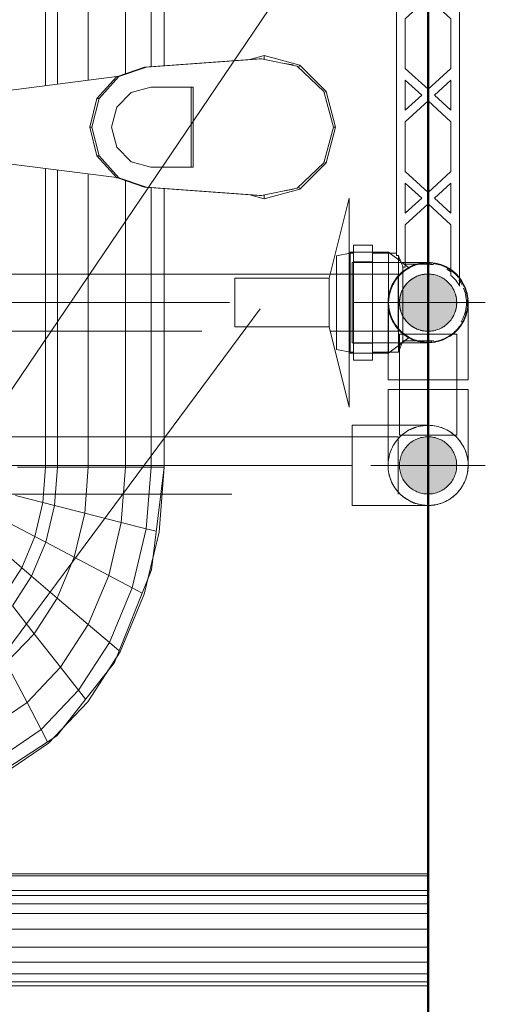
# Model space of a CAD drawing. Header units: millimetres. Extents: x -121 to 19418, y 4737 to 43947.
# Tile 13 of 42: x 12935 to 13098, y 40302 to 40646. Entities that reach past the tile are written whole.
import ezdxf

# ---------------------------------------------------------------- set-up
doc = ezdxf.new("R2010")
doc.units = ezdxf.units.MM
for name, pattern in [('ADSK_Осевая', [700, 500, -100, 0, -100]), ('ADSK_Скрыто', [300, 150, -150]), ('ADSK_Штриховая_ш3 п1_5', [225, 150, -75])]:
    doc.linetypes.add(name, pattern=pattern)
for name, color, linetype, lineweight in [('A-DETL-____-HDLN', 90, 'ADSK_Скрыто', 9), ('A-DETL-____-MBND', 5, 'ADSK_Штриховая_ш3 п1_5', 20), ('A-WALL-____-MCUT', 113, 'Continuous', 50), ('A-WALL-____-OTLN', 113, 'Continuous', 20), ('M-EQPM-____-OTLN', 50, 'Continuous', 20), ('P-PIPE-____-CNTR', 3, 'ADSK_Осевая', 20), ('P-PIPE-____-IDEN', 2, 'Continuous', 20), ('P-PIPE-____-OTLN', 3, 'Continuous', 20)]:
    doc.layers.add(name, color=color, linetype=linetype, lineweight=lineweight)

# ---------------------------------------------------------------- blocks, each defined once
blk = doc.blocks.new('Прямая форма - 83 new-610915-В_Этаж 04_Водопровод')
at = {"layer": 'A-WALL-____-MCUT', "color": 53}
blk.add_line((1843.81, 50), (0, 50), dxfattribs=at)
blk = doc.blocks.new('Прямая форма - SW - 013-610916-В_Этаж 04_Водопровод')
blk.add_blockref('Прямая форма - 83 new-610915-В_Этаж 04_Водопровод', (0, 0))
blk = doc.blocks.new('Прямая форма - 83 new-608910-В_Этаж 04_Водопровод')
at = {"layer": 'M-EQPM-____-OTLN', "color": 9}
for p, q in [((260.84, -183.27), (260.84, 0)), ((261.6, -183.27), (261.6, 0)), ((266.64, -183.27), (266.64, 0)), ((268.48, -183.27), (268.48, 0)), ((271.3, -183.27), (271.3, 0)), ((274.68, -183.27), (274.68, 0)), ((280.15, -183.27), (280.15, 0)), ((286.45, -183.27), (286.45, 0)), ((291.73, -183.27), (291.73, 0)), ((295.82, -183.27), (295.82, 0)), ((298.6, -183.27), (298.6, 0)), ((299.99, -183.27), (299.99, 0)), ((260.87, 0), (260.87, -183.24)), ((-12.5, -35.67), (0, -32.32)), ((0, -33.04), (-12.47, -36.48)), ((12.5, -35.67), (0, -32.32)), ((0, -32.32), (0, -33.04)), ((12.47, -36.48), (0, -33.04)), ((-21.65, -44.82), (-12.5, -35.67)), ((-12.47, -36.48), (-21.3, -45.79)), ((-12.5, -35.67), (-12.03, -36.48)), ((12.03, -36.48), (12.5, -35.67)), ((12.47, -36.48), (21.3, -45.8)), ((12.5, -35.67), (21.65, -44.82)), ((-25, -57.32), (-21.65, -44.82)), ((-21.3, -45.79), (-23.89, -58.26)), ((-21.73, -47.12), (-22.2, -50.13)), ((-20.82, -45.3), (-21.65, -44.82)), ((20.82, -45.3), (21.65, -44.82)), ((21.3, -45.8), (23.89, -58.26)), ((21.65, -44.82), (25, -57.32)), ((22.2, -50.13), (21.73, -47.12)), ((-23.65, -62.37), (-25, -57.32)), ((-23.7, -57.32), (-25, -57.32)), ((-23.89, -58.26), (-20.95, -98.41)), ((-23.89, -58.26), (-23.89, -59.01)), ((20.95, -98.41), (23.89, -58.26)), ((25, -57.32), (23.65, -62.37)), ((23.7, -57.32), (25, -57.32)), ((23.89, -58.26), (23.89, -59.01)), ((-20.95, -99.15), (-23.89, -59.01)), ((23.89, -59.01), (20.95, -99.15)), ((-14, -96.93), (-14, -82.11)), ((-14, -82.11), (14, -82.11)), ((14, -82.11), (14, -96.93)), ((14, -82.86), (-14, -82.86)), ((-21.4, -92.28), (-118.83, -92.28)), ((-118.83, -92.32), (-21.39, -92.32)), ((21.39, -92.32), (118.83, -92.32)), ((118.83, -92.28), (21.4, -92.28)), ((154.66, -96.74), (118.83, -92.28)), ((118.83, -92.32), (141.45, -94.07)), ((118.83, -96.84), (118.83, -92.32)), ((118.83, -92.32), (118.83, -96.84)), ((140.32, -98.51), (141.2, -95.06)), ((141.45, -94.07), (163.2, -99.24)), ((157.58, -97.91), (150.5, -96.22)), ((-21.06, -96.84), (-118.83, -96.84)), ((-20.95, -98.41), (-17.66, -108.08)), ((-20.95, -98.41), (-20.95, -99.15)), ((-17.73, -108.63), (-20.95, -99.15)), ((-12.12, -103.8), (-14, -96.93)), ((14, -96.93), (12.12, -103.8)), ((17.66, -108.08), (20.95, -98.41)), ((20.95, -99.15), (17.73, -108.63)), ((20.95, -98.41), (20.95, -99.15)), ((118.83, -96.84), (21.06, -96.84)), ((140.32, -98.51), (118.83, -96.84)), ((118.83, -105.76), (118.83, -96.84)), ((118.83, -96.84), (118.83, -105.76)), ((138.11, -107.25), (140.32, -98.51)), ((160.99, -103.42), (140.32, -98.51)), ((186.98, -109.66), (154.66, -96.74)), ((163.2, -99.24), (183.25, -107.65)), ((160.99, -103.42), (162.8, -99.99)), ((-18.71, -105.76), (-118.83, -105.76)), ((-7, -108.84), (-12.12, -103.8)), ((12.12, -103.8), (7, -108.84)), ((118.83, -105.76), (18.71, -105.76)), ((138.11, -107.25), (118.83, -105.76)), ((118.83, -118.79), (118.83, -105.76)), ((118.83, -105.76), (118.83, -118.79)), ((156.64, -111.66), (160.99, -103.42)), ((180.04, -111.41), (160.99, -103.42)), ((-17.66, -108.08), (-10.06, -115.03)), ((-17.66, -108.08), (-17.66, -108.83)), ((-10.06, -115.78), (-17.66, -108.83)), ((-17.64, -108.83), (-10.91, -161.71)), ((0, -110.68), (-7, -108.84)), ((7, -108.84), (0, -110.68)), ((10.06, -115.03), (17.66, -108.08)), ((17.66, -108.83), (10.06, -115.78)), ((10.91, -161.71), (17.64, -108.83)), ((17.66, -108.08), (17.66, -108.83)), ((134.86, -120.03), (138.11, -107.25)), ((156.64, -111.66), (138.11, -107.25)), ((180.04, -111.41), (182.92, -108.03)), ((183.25, -107.65), (200.82, -118.96)), ((189.8, -111.86), (185.36, -109.01)), ((212.64, -129.78), (186.98, -109.66)), ((150.29, -123.7), (156.64, -111.66)), ((173.73, -118.82), (156.64, -111.66)), ((173.73, -118.82), (180.04, -111.41)), ((196.74, -122.16), (180.04, -111.41)), ((-10.06, -115.03), (0, -117.56)), ((-10.06, -115.03), (-10.06, -115.78)), ((0, -118.3), (-10.06, -115.78)), ((0, -117.56), (10.06, -115.03)), ((10.06, -115.78), (0, -118.3)), ((10.06, -115.03), (10.06, -115.78)), ((-16.37, -118.79), (-118.83, -118.79)), ((0, -117.56), (0, -118.3)), ((118.83, -118.79), (16.37, -118.79)), ((134.86, -120.03), (118.83, -118.79)), ((118.83, -129.56), (118.83, -118.79)), ((118.83, -118.79), (118.83, -129.56)), ((132.18, -130.59), (134.86, -120.03)), ((150.29, -123.7), (134.86, -120.03)), ((164.5, -129.66), (173.73, -118.82)), ((188.7, -128.46), (173.73, -118.82)), ((196.74, -122.16), (199.83, -119.73)), ((200.82, -118.96), (215.24, -132.74)), ((145.03, -133.65), (150.29, -123.7)), ((164.5, -129.66), (150.29, -123.7)), ((188.7, -128.46), (196.74, -122.16)), ((210.44, -135.26), (196.74, -122.16)), ((-15, -129.56), (-118.83, -129.56)), ((118.83, -129.56), (15, -129.56)), ((132.18, -130.59), (118.83, -129.56)), ((118.83, -133.71), (118.83, -129.56)), ((118.83, -129.56), (118.83, -133.71)), ((131.15, -134.66), (132.18, -130.59)), ((145.03, -133.65), (132.18, -130.59)), ((156.87, -138.61), (164.5, -129.66)), ((176.96, -137.68), (164.5, -129.66)), ((176.96, -137.68), (188.7, -128.46)), ((200.99, -140.21), (188.7, -128.46)), ((213.45, -131.03), (209.86, -127.6)), ((229.11, -155.13), (212.64, -129.78)), ((-14.47, -133.71), (-118.83, -133.71)), ((118.83, -133.71), (14.47, -133.71)), ((131.15, -134.66), (118.83, -133.71)), ((118.83, -143.5), (118.83, -133.71)), ((118.83, -133.71), (118.83, -143.5)), ((143.01, -137.48), (145.03, -133.65)), ((156.87, -138.61), (145.03, -133.65)), ((210.44, -135.26), (214.73, -133.01)), ((215.24, -132.74), (225.96, -148.47)), ((128.72, -144.27), (131.15, -134.66)), ((143.01, -137.48), (131.15, -134.66)), ((138.23, -146.53), (143.01, -137.48)), ((153.93, -142.06), (143.01, -137.48)), ((200.99, -140.21), (210.44, -135.26)), ((220.62, -150.2), (210.44, -135.26)), ((153.93, -142.06), (156.87, -138.61)), ((167.24, -145.29), (156.87, -138.61)), ((167.24, -145.29), (176.96, -137.68)), ((187.18, -147.45), (176.96, -137.68)), ((187.18, -147.45), (200.99, -140.21)), ((210.13, -153.61), (200.99, -140.21)), ((146.99, -150.2), (153.93, -142.06)), ((163.51, -148.22), (153.93, -142.06))]:
    blk.add_line(p, q, dxfattribs=at)
blk = doc.blocks.new('Прямая форма - FU - 054-611783-В_Этаж 04_Водопровод')
blk.add_blockref('Прямая форма - 83 new-608910-В_Этаж 04_Водопровод', (0, 0))
blk = doc.blocks.new('83 new_ifc_RVT-1-В_Этаж 04_Водопровод')
at = {"layer": 'A-WALL-____-OTLN', "color": 9, "linetype": 'ADSK_Штриховая_ш3 п1_5', "lineweight": 20, "rotation": 90}
blk.add_blockref('Прямая форма - SW - 013-610916-В_Этаж 04_Водопровод', (25560.28, 40175.83), dxfattribs=at)
at = {"layer": 'M-EQPM-____-OTLN', "color": 9, "linetype": 'ADSK_Штриховая_ш3 п1_5', "lineweight": 20, "rotation": 270}
blk.add_blockref('Прямая форма - FU - 054-611783-В_Этаж 04_Водопровод', (25510.28, 40608.41), dxfattribs=at)
blk = doc.blocks.new('VTp_724_0 Водорозетка двойная - VTp_724_0-V3-В_Этаж 04_Водопровод')
at = {"layer": 'A-DETL-____-HDLN'}
for p, q in [((-67.82, 8.8), (-77.18, 8.8)), ((77.19, 8.8), (67.82, 8.8))]:
    blk.add_line(p, q, dxfattribs=at)
at = {"layer": 'M-EQPM-____-OTLN'}
for p, q in [((-88.85, 32), (-89.75, 27.2)), ((-56.15, 32), (-88.85, 32)), ((-55.25, 27.2), (-56.15, 32)), ((56.15, 32), (55.25, 27.2)), ((88.85, 32), (56.15, 32)), ((89.75, 27.2), (88.85, 32)), ((-92.58, 26.1), (-86.7, 26.1)), ((-92.58, 19.4), (-92.58, 26.1)), ((-89.75, 27.2), (-89.75, 26.1)), ((-55.25, 27.2), (-89.75, 27.2)), ((-86.7, 26.1), (-72.5, 26.1)), ((-86.7, 19.4), (-86.7, 26.1)), ((-72.5, 26.1), (-58.3, 26.1)), ((-72.5, 19.4), (-72.5, 26.1)), ((-58.3, 26.1), (-52.42, 26.1)), ((-58.3, 26.1), (-58.3, 19.4)), ((-55.25, 26.1), (-55.25, 27.2)), ((-52.42, 19.4), (-52.42, 26.1)), ((52.42, 26.1), (58.3, 26.1)), ((52.42, 19.4), (52.42, 26.1)), ((55.25, 27.2), (55.25, 26.1)), ((89.75, 27.2), (55.25, 27.2)), ((58.3, 26.1), (72.5, 26.1)), ((58.3, 19.4), (58.3, 26.1)), ((72.5, 26.1), (86.7, 26.1)), ((72.5, 19.4), (72.5, 26.1)), ((86.7, 26.1), (92.58, 26.1)), ((86.7, 26.1), (86.7, 19.4)), ((89.75, 26.1), (89.75, 27.2)), ((92.58, 19.4), (92.58, 26.1)), ((-86.7, 19.4), (-92.58, 19.4)), ((-89.75, 19.4), (-89.75, 10.4)), ((-72.5, 19.4), (-86.7, 19.4)), ((-58.3, 19.4), (-72.5, 19.4)), ((-52.42, 19.4), (-58.3, 19.4)), ((-55.25, 11), (-55.25, 19.4)), ((58.3, 19.4), (52.42, 19.4)), ((55.25, 19.4), (55.25, 11)), ((72.5, 19.4), (58.3, 19.4)), ((86.7, 19.4), (72.5, 19.4)), ((92.58, 19.4), (86.7, 19.4)), ((89.75, 10.4), (89.75, 19.4)), ((-89.75, 10.4), (-85.9, 8.8)), ((-55.99, 10.4), (-89.75, 10.4)), ((55.99, 11), (-55.99, 11)), ((-55.99, 11), (-55.99, 10.4)), ((55.99, 10.4), (55.99, 11)), ((89.75, 10.4), (55.99, 10.4)), ((85.9, 8.8), (89.75, 10.4)), ((-85.9, 8.8), (-85.9, 0)), ((-83.2, 8.8), (-85.9, 8.8)), ((-77.23, 8.8), (-82.84, 8.8)), ((-60.07, 8.8), (-67.77, 8.8)), ((-60.07, 8.8), (-60.07, 8)), ((-60.07, 8), (-45.3, 8)), ((-59.1, 0), (-59.1, 8)), ((-45.3, 8), (-38.02, 0)), ((-36, 2.23), (-41.25, 8)), ((-41.25, 8), (-30.75, 8)), ((-30.75, 8), (-36, 2.23)), ((-33.98, 0), (-26.7, 8)), ((-26.7, 8), (-9.3, 8)), ((-9.3, 8), (-2.02, 0)), ((0, 2.23), (-5.25, 8)), ((-5.25, 8), (5.25, 8)), ((5.25, 8), (0, 2.23)), ((2.02, 0), (9.3, 8)), ((9.3, 8), (26.7, 8)), ((26.7, 8), (33.98, 0)), ((30.75, 8), (41.25, 8)), ((36, 2.23), (30.75, 8)), ((41.25, 8), (36, 2.23)), ((38.02, 0), (45.3, 8)), ((45.3, 8), (60.07, 8)), ((59.1, 8), (59.1, 0)), ((67.77, 8.8), (60.07, 8.8)), ((60.07, 8), (60.07, 8.8)), ((85.9, 8.8), (77.23, 8.8)), ((85.9, 0), (85.9, 8.8)), ((-38.02, 0), (-45.3, -8)), ((-41.25, -8), (-36, -2.23)), ((-36, -2.23), (-30.75, -8)), ((-26.7, -8), (-33.98, 0)), ((-2.02, 0), (-9.3, -8)), ((-5.25, -8), (0, -2.23)), ((0, -2.23), (5.25, -8)), ((9.3, -8), (2.02, 0)), ((33.98, 0), (26.7, -8)), ((30.75, -8), (36, -2.23)), ((36, -2.23), (41.25, -8)), ((45.3, -8), (38.02, 0)), ((-45.3, -8), (-62.98, -8)), ((-30.75, -8), (-41.25, -8)), ((-9.3, -8), (-26.7, -8)), ((5.25, -8), (-5.25, -8)), ((26.7, -8), (9.3, -8)), ((41.25, -8), (30.75, -8)), ((62.98, -8), (45.3, -8)), ((-66.71, -11), (66.71, -11))]:
    blk.add_line(p, q, dxfattribs=at)
for centre, radius, start, end in [((-212.07, 402.15), 421.7, 291.1285, 291.7236), ((212.07, 402.15), 421.7, 248.2764, 248.8715), ((-72.5, 0), 13.4, 180, 188.2152), ((-72.5, 0), 13.4, 351.8321, 360), ((-72.5, 0), 13.4, 352.5609, 0), ((72.5, 0), 13.4, 180, 187.4391), ((72.5, 0), 13.4, 180, 188.1679), ((72.5, 0), 13.4, 351.7848, 0), ((-72.5, 0), 13.4, 323.3436, 330.7909), ((72.5, 0), 13.4, 209.2091, 216.6564), ((-72.5, 0), 13.4, 322.9736, 327.3258), ((-72.5, 0), 13.4, 323.0818, 328.7777), ((72.5, 0), 13.4, 211.2223, 216.9182), ((72.5, 0), 13.4, 212.6742, 217.0264), ((-72.5, 0), 13.4, 240, 292.0842), ((-72.5, 0), 13.4, 296.8936, 306.3065), ((72.5, 0), 13.4, 233.6935, 243.1064), ((72.5, 0), 13.4, 247.9158, 288.109)]:
    blk.add_arc(centre, radius, start, end, dxfattribs=at)
for points in [[(-62.98, -8), (-63.51, -8.62), (-64.66, -9.75), (-65.99, -10.62), (-66.71, -11)], [(66.71, -11), (65.99, -10.62), (64.66, -9.75), (63.51, -8.62), (62.98, -8)]]:
    blk.add_open_spline(points, degree=3, dxfattribs=at)
blk = doc.blocks.new('PP-R Вентиль с хромированной рукояткой Белый - PP-R Вентиль с хромированной рукояткой Белый-1617549-В_Этаж 04_Водопровод')
at = {"layer": 'A-DETL-____-HDLN', "color": 140}
for p, q in [((25482.68, 40529.88), (25482.68, 40564.23)), ((25490.83, 40564.75), (25484.23, 40564.75)), ((25496.94, 40564.4), (25496.48, 40564.75)), ((25496.48, 40547.1), (25496.48, 40564.48)), ((25500.65, 40561.53), (25497.07, 40564.3)), ((25503.62, 40559.24), (25500.8, 40561.41)), ((25496.48, 40529.45), (25496.48, 40547.1)), ((25502.05, 40533.75), (25503.62, 40534.97)), ((25497.07, 40529.9), (25501.17, 40533.07)), ((25501.33, 40533.19), (25501.92, 40533.65)), ((25484.23, 40529.45), (25490.83, 40529.45)), ((25496.33, 40529.45), (25496.48, 40529.45)), ((25496.48, 40529.45), (25496.94, 40529.8))]:
    blk.add_line(p, q, dxfattribs=at)
for radius, start, end in [(13.8, 95.0056, 135), (13.8, 90, 93.901), (13.8, 84.744, 90), (13.8, 45, 82.6551), (13.8, 142.6352, 180), (13.8, 135, 141.6583), (10, 90, 270), (10, 270, 90), (13.8, 31.7256, 45), (13.8, 7.3449, 30.6209), (13.8, 354.2884, 5.7116), (13.8, 180, 217.3592), (13.8, 277.3449, 352.6551), (13.8, 218.3473, 225), (13.8, 225, 264.9944), (13.8, 266.099, 270), (13.8, 270, 275.7116)]:
    blk.add_arc((25510.28, 40547.1), radius, start, end, dxfattribs=at)
for points, knots in [([(25503.43, 40559.08), (25503.5, 40559.12), (25503.6, 40559.17), (25503.65, 40559.2), (25503.6, 40559.17), (25503.4, 40559.06), (25502.95, 40558.8), (25502.34, 40558.39), (25501.7, 40557.92), (25500.97, 40557.31), (25500.19, 40556.52), (25499.7, 40555.96), (25499.31, 40555.48), (25498.93, 40554.96), (25498.47, 40554.25), (25498.03, 40553.47), (25497.71, 40552.79), (25497.48, 40552.25), (25497.26, 40551.69), (25497.01, 40550.91), (25496.64, 40549.46), (25496.48, 40548.07), (25496.48, 40547.1)], [0.4444444, 0.4444444, 0.4444444, 0.4444444, 0.4722222, 0.5, 0.5277778, 0.5555556, 0.6111111, 0.6388889, 0.6666667, 0.7222222, 0.75, 0.7777778, 0.7916667, 0.8055556, 0.8333333, 0.8611111, 0.875, 0.8888889, 0.9027778, 0.9166667, 0.9444444, 1, 1, 1, 1]), ([(25496.76, 40549.86), (25496.85, 40550.29), (25497.01, 40550.91), (25497.27, 40551.69), (25497.41, 40552.07), (25497.48, 40552.25)], [0.05555556, 0.05555556, 0.05555556, 0.05555556, 0.08333333, 0.09722222, 0.11111111, 0.11111111, 0.11111111, 0.11111111]), ([(25496.48, 40547.1), (25496.48, 40546.13), (25496.64, 40544.75), (25497.01, 40543.29), (25497.26, 40542.51), (25497.48, 40541.95), (25497.71, 40541.41), (25498.03, 40540.73), (25498.47, 40539.95), (25498.93, 40539.24), (25499.31, 40538.73), (25499.7, 40538.24), (25500.19, 40537.68), (25500.97, 40536.9), (25501.7, 40536.28), (25502.34, 40535.81), (25502.95, 40535.4), (25503.4, 40535.14), (25503.6, 40535.03), (25503.65, 40535), (25503.6, 40535.03), (25503.5, 40535.09), (25503.43, 40535.13)], [0, 0, 0, 0, 0.0555556, 0.0833333, 0.0972222, 0.1111111, 0.125, 0.1388889, 0.1666667, 0.1944444, 0.2083333, 0.2222222, 0.25, 0.2777778, 0.3333333, 0.3611111, 0.3888889, 0.4444444, 0.4722222, 0.5, 0.5277778, 0.5555556, 0.5555556, 0.5555556, 0.5555556]), ([(25497.48, 40541.95), (25497.41, 40542.13), (25497.27, 40542.51), (25497.01, 40543.29), (25496.85, 40543.92), (25496.76, 40544.35)], [0.88888889, 0.88888889, 0.88888889, 0.88888889, 0.90277778, 0.91666667, 0.94444444, 0.94444444, 0.94444444, 0.94444444])]:
    blk.add_open_spline(points, degree=3, knots=knots, dxfattribs=at)
at = {"layer": 'P-PIPE-____-OTLN', "color": 150}
for p, q in [((25482.68, 40583.6), (25475.68, 40555.6)), ((25482.68, 40564.28), (25482.68, 40583.6)), ((25484.18, 40564.75), (25482.68, 40564.75)), ((25496.48, 40564.75), (25490.88, 40564.75)), ((25496.48, 40564.48), (25496.48, 40564.75)), ((25475.68, 40555.6), (25442.68, 40555.6)), ((25442.68, 40555.6), (25442.68, 40538.6)), ((25475.68, 40538.6), (25475.68, 40555.6)), ((25442.68, 40538.6), (25475.68, 40538.6)), ((25475.68, 40538.6), (25482.68, 40510.6)), ((25482.68, 40510.6), (25482.68, 40529.83)), ((25482.68, 40529.45), (25484.18, 40529.45)), ((25490.88, 40529.45), (25496.28, 40529.45))]:
    blk.add_line(p, q, dxfattribs=at)
blk = doc.blocks.new('ADSK_Полипропилен_Отвод - Универсальный-1589346-В_Этаж 04_Водопровод')
at = {"layer": 'A-DETL-____-HDLN', "color": 140}
blk.add_line((25510.28, 40504.24), (25496.43, 40504.24), dxfattribs=at)
at = {"layer": 'A-DETL-____-HDLN', "color": 140, "flags": 128}
for points in [[(25511.4, 40504.2), (25511.96, 40504.14), (25512.51, 40504.06), (25513.06, 40503.96)], [(25514.69, 40503.53), (25515.22, 40503.34), (25515.74, 40503.14), (25516.25, 40502.91)], [(25518.19, 40501.8), (25518.64, 40501.47), (25519.09, 40501.13), (25519.51, 40500.77)], [(25520.71, 40499.59), (25521.07, 40499.16), (25521.42, 40498.72), (25521.75, 40498.27)], [(25522.88, 40496.34), (25523.12, 40495.83), (25523.33, 40495.31), (25523.52, 40494.79)], [(25524.08, 40492.62), (25524.16, 40492.07), (25524.23, 40491.51)], [(25512.81, 40476.47), (25512.26, 40476.38), (25511.7, 40476.31), (25511.15, 40476.27)]]:
    blk.add_lwpolyline(points, dxfattribs=at)
at = {"layer": 'A-DETL-____-HDLN', "color": 140}
for radius, start, end in [(14, 1.5599, 178.4401), (10, 90, 270), (10, 270, 90), (14, 270, 280.6531)]:
    blk.add_arc((25510.28, 40490.24), radius, start, end, dxfattribs=at)
blk.add_open_spline([(25506.09, 40503.6), (25505.71, 40503.48), (25504.97, 40503.21), (25504.24, 40502.87), (25503.88, 40502.69)], degree=3, knots=[0.2241092, 0.2241092, 0.2241092, 0.2241092, 0.2857143, 0.3456864, 0.3456864, 0.3456864, 0.3456864], dxfattribs=at)
for points in [[(25510.28, 40504.24), (25509.39, 40504.24), (25508.49, 40504.15), (25507.6, 40503.98)], [(25502.44, 40501.84), (25502.23, 40501.7), (25501.83, 40501.41), (25501.24, 40500.94), (25500.67, 40500.43), (25500.31, 40500.06), (25500.12, 40499.87)]]:
    blk.add_open_spline(points, degree=3, dxfattribs=at)
at = {"layer": 'A-DETL-____-MBND', "color": 150}
for p, q in [((25496.38, 40504.24), (25483.78, 40504.24)), ((25483.78, 40504.24), (25483.78, 40490.24)), ((25483.78, 40490.24), (25483.78, 40476.24)), ((25483.78, 40476.24), (25510.28, 40476.24))]:
    blk.add_line(p, q, dxfattribs=at)
at = {"layer": 'A-DETL-____-MBND', "color": 150, "flags": 128}
for points in [[(25524.25, 40489.27), (25524.2, 40488.72), (25524.13, 40488.16), (25524.03, 40487.61)], [(25523.44, 40485.45), (25523.24, 40484.93), (25523.01, 40484.42), (25522.77, 40483.91)], [(25519.32, 40479.55), (25518.88, 40479.19), (25518.44, 40478.86), (25517.97, 40478.54)], [(25521.92, 40482.46), (25521.6, 40482), (25521.26, 40481.56), (25520.91, 40481.12)], [(25516.52, 40477.71), (25516.01, 40477.47), (25515.5, 40477.25), (25514.97, 40477.05)]]:
    blk.add_lwpolyline(points, dxfattribs=at)
at = {"layer": 'A-DETL-____-MBND', "color": 150}
for start, end in [(180, 270), (280.8567, 0)]:
    blk.add_arc((25510.28, 40490.24), 14, start, end, dxfattribs=at)
for points, knots in [([(25500.12, 40480.61), (25500.31, 40480.42), (25500.67, 40480.05), (25501.43, 40479.37), (25502.03, 40478.92), (25502.44, 40478.65)], [0.4285714, 0.4285714, 0.4285714, 0.4285714, 0.4642857, 0.5, 0.5714286, 0.5714286, 0.5714286, 0.5714286]), ([(25503.88, 40477.79), (25504.24, 40477.61), (25504.97, 40477.27), (25505.71, 40477), (25506.09, 40476.89)], [0.6543136, 0.6543136, 0.6543136, 0.6543136, 0.7142857, 0.7758908, 0.7758908, 0.7758908, 0.7758908])]:
    blk.add_open_spline(points, degree=3, knots=knots, dxfattribs=at)
blk.add_open_spline([(25507.6, 40476.5), (25508.49, 40476.33), (25509.39, 40476.24), (25510.28, 40476.24)], degree=3, dxfattribs=at)
blk = doc.blocks.new('ADSK_Полипропилен_Отвод - Универсальный-V5-В_Этаж 04_Водопровод')
at = {"layer": 'A-DETL-____-HDLN', "color": 140}
for p, q in [((25510.28, 40561.1), (25483.78, 40561.1)), ((25483.78, 40561.1), (25483.78, 40547.1)), ((25520.71, 40556.45), (25521.07, 40556.02)), ((25521.07, 40556.02), (25521.23, 40555.82)), ((25521.33, 40555.69), (25521.42, 40555.58)), ((25483.78, 40547.1), (25483.78, 40533.1)), ((25483.78, 40533.1), (25509.9, 40533.1))]:
    blk.add_line(p, q, dxfattribs=at)
at = {"layer": 'A-DETL-____-HDLN', "color": 140, "flags": 128}
for points in [[(25511.4, 40561.06), (25511.96, 40561), (25512.51, 40560.92), (25513.06, 40560.82)], [(25514.69, 40560.39), (25515.22, 40560.2), (25515.74, 40560), (25516.25, 40559.77)], [(25518.19, 40558.66), (25518.64, 40558.33), (25519.09, 40557.99), (25519.51, 40557.63)], [(25524.25, 40546.13), (25524.2, 40545.58), (25524.13, 40545.02), (25524.03, 40544.47)], [(25523.44, 40542.31), (25523.24, 40541.79), (25523.01, 40541.28), (25522.77, 40540.77)], [(25521.92, 40539.32), (25521.6, 40538.86), (25521.26, 40538.42), (25520.91, 40537.98)], [(25516.52, 40534.57), (25516.01, 40534.33), (25515.5, 40534.11), (25514.97, 40533.91)], [(25519.4, 40536.47), (25519.32, 40536.41), (25518.88, 40536.06), (25518.44, 40535.72), (25517.97, 40535.4)], [(25512.81, 40533.33), (25512.26, 40533.24), (25511.7, 40533.17), (25511.15, 40533.13)]]:
    blk.add_lwpolyline(points, dxfattribs=at)
at = {"layer": 'A-DETL-____-HDLN', "color": 140}
for radius, start, end in [(14, 120, 180), (14, 106.8508, 120), (14, 105, 105.7867), (14, 37.9149, 105), (10, 90, 151.3926), (10, 270, 90), (10, 152.3683, 207.6353), (14, 180, 253.1492), (10, 208.5979, 270), (14, 254.2133, 255)]:
    blk.add_arc((25510.28, 40547.1), radius, start, end, dxfattribs=at)
for points in [[(25502.44, 40558.7), (25502.23, 40558.56), (25501.83, 40558.27), (25501.24, 40557.8), (25500.67, 40557.29), (25500.31, 40556.92), (25500.12, 40556.73)], [(25510.28, 40561.1), (25509.39, 40561.1), (25508.49, 40561.02), (25507.6, 40560.84)], [(25507.6, 40533.36), (25508.01, 40533.28), (25508.43, 40533.22), (25508.84, 40533.18)]]:
    blk.add_open_spline(points, degree=3, dxfattribs=at)
for points, knots in [([(25506.09, 40560.46), (25505.71, 40560.34), (25504.97, 40560.07), (25504.24, 40559.73), (25503.88, 40559.55)], [0.2241092, 0.2241092, 0.2241092, 0.2241092, 0.2857143, 0.3456864, 0.3456864, 0.3456864, 0.3456864]), ([(25500.12, 40537.47), (25500.31, 40537.28), (25500.67, 40536.91), (25501.43, 40536.23), (25502.03, 40535.78), (25502.44, 40535.51)], [0.4285714, 0.4285714, 0.4285714, 0.4285714, 0.4642857, 0.5, 0.5714286, 0.5714286, 0.5714286, 0.5714286]), ([(25503.88, 40534.65), (25504.24, 40534.47), (25504.97, 40534.13), (25505.71, 40533.86), (25506.09, 40533.75)], [0.6543136, 0.6543136, 0.6543136, 0.6543136, 0.7142857, 0.7758908, 0.7758908, 0.7758908, 0.7758908])]:
    blk.add_open_spline(points, degree=3, knots=knots, dxfattribs=at)
at = {"layer": 'A-DETL-____-MBND', "color": 150}
blk.add_line((25521.42, 40555.58), (25521.75, 40555.13), dxfattribs=at)
at = {"layer": 'A-DETL-____-MBND', "color": 150, "flags": 128}
for points in [[(25522.88, 40553.2), (25523.12, 40552.69), (25523.33, 40552.17), (25523.52, 40551.65)], [(25524.08, 40549.48), (25524.16, 40548.93), (25524.23, 40548.37)]]:
    blk.add_lwpolyline(points, dxfattribs=at)
blk = doc.blocks.new('ADSK_Полипропилен_Отвод - Универсальный-V31-В_Этаж 04_Водопровод')
at = {"layer": 'A-DETL-____-HDLN', "color": 140}
blk.add_line((25520.23, 40490.24), (25500.33, 40490.24), dxfattribs=at)
at = {"layer": 'P-PIPE-____-OTLN', "color": 150}
for p, q in [((25496.28, 40516.74), (25496.28, 40490.24)), ((25510.28, 40516.74), (25496.28, 40516.74)), ((25524.28, 40516.74), (25510.28, 40516.74)), ((25524.28, 40490.24), (25524.28, 40516.74)), ((25500.28, 40490.24), (25496.28, 40490.24)), ((25524.28, 40490.24), (25520.28, 40490.24))]:
    blk.add_line(p, q, dxfattribs=at)
for start, end in [(180, 270), (280.8567, 0)]:
    blk.add_arc((25510.28, 40490.24), 14, start, end, dxfattribs=at)

msp = doc.modelspace()

# ---------------------------------------------------------------- hatches: boundary and pattern name
at = {"layer": 'P-PIPE-____-OTLN'}
for points in [[(13077.71, 40537.1), (13080.3, 40537.44), (13082.71, 40538.44), (13084.79, 40540.03), (13086.37, 40542.1), (13087.37, 40544.51), (13087.71, 40547.1), (13087.37, 40549.69), (13086.12, 40552.43), (13084.79, 40554.17), (13082.71, 40555.76), (13080.3, 40556.76), (13077.71, 40557.1), (13075.13, 40556.76), (13072.71, 40555.76), (13069.31, 40552.43), (13069.05, 40552.1), (13068.05, 40549.69), (13067.71, 40547.1), (13068.05, 40544.51), (13069.87, 40541.04), (13070.64, 40540.03), (13072.71, 40538.44), (13075.13, 40537.44)], [(13077.71, 40537.1), (13080.3, 40537.44), (13082.71, 40538.44), (13084.79, 40540.03), (13086.37, 40542.1), (13087.37, 40544.51), (13087.71, 40547.1), (13087.37, 40549.69), (13086.12, 40552.43), (13084.79, 40554.17), (13082.71, 40555.76), (13080.3, 40556.76), (13077.71, 40557.1), (13075.13, 40556.76), (13072.71, 40555.76), (13069.31, 40552.43), (13069.05, 40552.1), (13068.05, 40549.69), (13067.71, 40547.1), (13068.05, 40544.51), (13069.87, 40541.04), (13070.64, 40540.03), (13072.71, 40538.44), (13075.13, 40537.44)], [(13077.71, 40480.24), (13080.3, 40480.58), (13082.71, 40481.58), (13084.79, 40483.17), (13086.37, 40485.24), (13087.5, 40488.6), (13087.71, 40490.24), (13087.37, 40492.83), (13086.37, 40495.24), (13084.79, 40497.31), (13082.71, 40498.9), (13080.3, 40499.9), (13077.71, 40500.24), (13075.13, 40499.9), (13072.71, 40498.9), (13069.87, 40496.3), (13069.05, 40495.24), (13068.05, 40492.83), (13067.93, 40488.6), (13068.05, 40487.65), (13069.05, 40485.24), (13070.64, 40483.17), (13072.71, 40481.58), (13075.13, 40480.58)]]:
    msp.add_hatch(color=256, dxfattribs=at).paths.add_polyline_path(points)

# ---------------------------------------------------------------- linework, layer by layer
at = {"layer": 'A-DETL-____-HDLN', "color": 140}
for p, q in [((13067.21, 40557.1), (13043.57, 40557.1)), ((13067.21, 40537.1), (13067.21, 40557.1)), ((13063.71, 40547.1), (13063.71, 40536.1)), ((13043.76, 40537.1), (13067.21, 40537.1)), ((13063.71, 40536.1), (13063.71, 40529.9)), ((13067.71, 40536.1), (13067.71, 40530.94)), ((13086.14, 40536.1), (13067.71, 40536.1)), ((13087.71, 40536.1), (13086.28, 40536.1)), ((13067.21, 40500.24), (13063.76, 40500.24)), ((13067.21, 40481.13), (13067.21, 40500.24)), ((13067.71, 40500.74), (13087.71, 40500.74)), ((13067.21, 40480.24), (13067.21, 40480.96))]:
    msp.add_line(p, q, dxfattribs=at)
for radius, start, end in [(14, 120, 253.1492), (14, 106.8508, 120), (14, 105, 105.7867), (14, 90, 105), (14, 37.784, 90), (10, 90, 151.3926), (10, 270, 90), (10, 152.3683, 207.6353), (10, 148.2714, 154.6377), (10, 25.3623, 31.7286), (10, 162.846, 169.3286), (10, 10.6714, 17.154), (10, 177.4255, 183.9746), (10, 192.0116, 198.5939), (10, 341.4061, 347.9884), (10, 356.0254, 2.5745), (10, 206.6074, 213.1961), (10, 208.5979, 270), (10, 326.8039, 333.3926), (10, 221.217, 227.7867), (10, 236.3839, 241.7689), (10, 298.2311, 303.6161), (10, 312.2133, 318.783), (14, 254.2133, 255)]:
    msp.add_arc((13077.71, 40547.1), radius, start, end, dxfattribs=at)
at = {"layer": 'A-DETL-____-MBND', "color": 150}
for p, q in [((13043.53, 40557.1), (12449.09, 40557.1)), ((12858.28, 40547.1), (13010.11, 40547.1)), ((12848.62, 40537.1), (13043.71, 40537.1)), ((13063.71, 40500.24), (12859.12, 40500.24)), ((13051.21, 40490.24), (12875.12, 40490.24)), ((12859.12, 40480.24), (13067.21, 40480.24))]:
    msp.add_line(p, q, dxfattribs=at)
at = {"layer": 'P-PIPE-____-CNTR', "color": 150}
for p, q in [((13077.71, 40527.1), (13077.71, 40567.1)), ((13077.71, 40527.1), (13077.71, 40567.1)), ((13077.71, 40527.1), (13077.71, 40567.1)), ((13057.71, 40547.1), (13097.71, 40547.1)), ((13057.71, 40547.1), (13097.71, 40547.1)), ((13057.71, 40547.1), (13097.71, 40547.1)), ((13077.71, 40516.74), (13077.71, 40520.1)), ((13077.71, 40470.24), (13077.71, 40510.24)), ((13057.71, 40490.24), (13097.71, 40490.24))]:
    msp.add_line(p, q, dxfattribs=at)
at = {"layer": 'P-PIPE-____-IDEN'}
for p in [(13050.81, 40692.1), (13019.01, 40544.93)]:
    msp.add_line(p, (12248.76, 39507.4), dxfattribs=at)
at = {"layer": 'P-PIPE-____-OTLN', "color": 150}
for p, q in [((13091.71, 40536.1), (13091.71, 40547.1)), ((13087.71, 40500.74), (13087.71, 40536.1)), ((13091.71, 40520.1), (13091.71, 40536.1)), ((13063.71, 40529.85), (13063.71, 40520.1)), ((13067.71, 40530.81), (13067.71, 40500.74)), ((13063.71, 40520.1), (13077.71, 40520.1)), ((13077.71, 40520.1), (13091.71, 40520.1))]:
    msp.add_line(p, q, dxfattribs=at)
for start, end in [(270, 37.5804), (255, 270)]:
    msp.add_arc((13077.71, 40547.1), 14, start, end, dxfattribs=at)

# ---------------------------------------------------------------- block references
at = {"lineweight": 9}
msp.add_blockref('83 new_ifc_RVT-1-В_Этаж 04_Водопровод', (-12432.57, 0), dxfattribs=at)
at = {"layer": 'A-DETL-____-HDLN', "rotation": 90.00000000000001}
msp.add_blockref('VTp_724_0 Водорозетка двойная - VTp_724_0-V3-В_Этаж 04_Водопровод', (13077.71, 40619.6), dxfattribs=at)
at = {"layer": 'A-DETL-____-HDLN', "color": 140}
for name in ['PP-R Вентиль с хромированной рукояткой Белый - PP-R Вентиль с хромированной рукояткой Белый-1617549-В_Этаж 04_Водопровод', 'ADSK_Полипропилен_Отвод - Универсальный-V5-В_Этаж 04_Водопровод', 'ADSK_Полипропилен_Отвод - Универсальный-V31-В_Этаж 04_Водопровод', 'ADSK_Полипропилен_Отвод - Универсальный-1589346-В_Этаж 04_Водопровод']:
    msp.add_blockref(name, (-12432.57, 0), dxfattribs=at)

doc.saveas('drawing.dxf')
